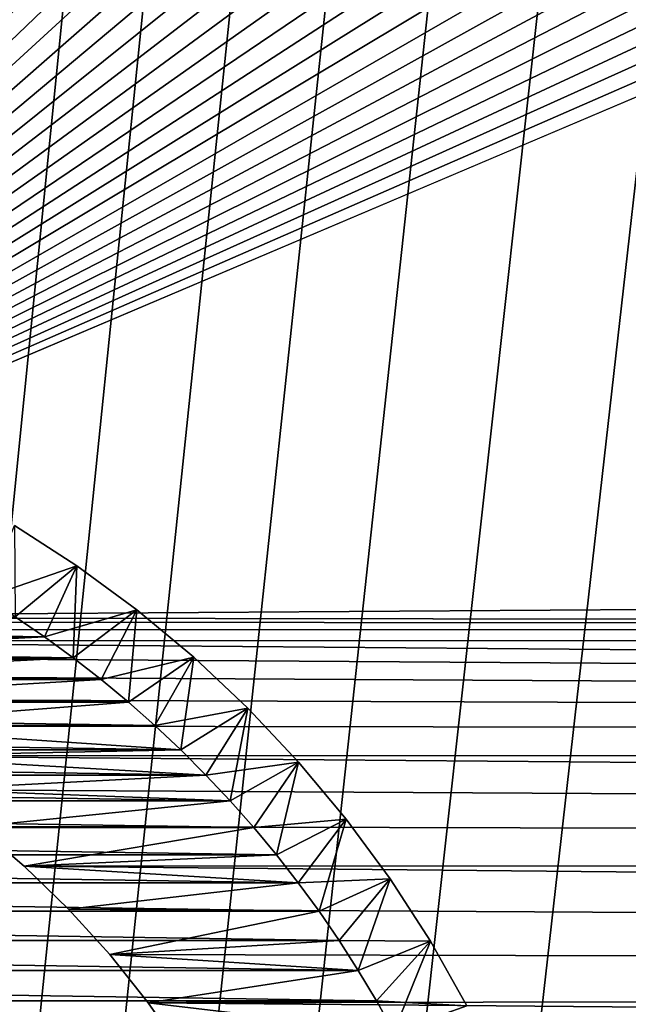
# Model space of a CAD drawing. Extents: x -260 to 260, y -882 to 882.
# Tile 131 of 234: x -192 to -184, y 607 to 620. Entities that reach past the tile are written whole.
import ezdxf

# ---------------------------------------------------------------- set-up
doc = ezdxf.new("R2010")
doc.units = 0
doc.header["$LTSCALE"] = 21.359881
for name, color, linetype in [('1', 7, 'CONTINUOUS'), ('11', 7, 'CONTINUOUS'), ('12', 7, 'CONTINUOUS'), ('15', 7, 'CONTINUOUS'), ('2', 7, 'CONTINUOUS'), ('3', 7, 'CONTINUOUS'), ('82', 7, 'CONTINUOUS'), ('84', 7, 'CONTINUOUS')]:
    doc.layers.add(name, color=color, linetype=linetype)

msp = doc.modelspace()

# ---------------------------------------------------------------- linework, layer by layer
at = {"layer": '1', "color": 7, "linetype": 'CONTINUOUS'}
for points in [[(-253.525, 812.5), (-253.525, 0), (-188.763, 696.46), (-253.525, 812.5)], [(253.525, 812.5), (-253.525, 0), (253.525, 0), (253.525, 812.5)], [(-253.525, 0), (253.525, 812.5), (116.582, 650.819), (-253.525, 0)], [(-188.763, 696.46), (-253.525, 0), (-188.985, 693.883), (-188.763, 696.46)], [(-188.985, 693.883), (-253.525, 0), (-189.096, 691.298), (-188.985, 693.883)], [(-189.096, 691.298), (-253.525, 0), (-189.096, 688.712), (-189.096, 691.298)], [(-189.096, 688.712), (-253.525, 0), (-188.985, 686.127), (-189.096, 688.712)], [(-188.985, 686.127), (-253.525, 0), (-188.763, 683.55), (-188.985, 686.127)], [(-188.763, 683.55), (-253.525, 0), (-188.43, 680.985), (-188.763, 683.55)], [(-188.43, 680.985), (-253.525, 0), (-187.987, 678.437), (-188.43, 680.985)], [(-187.987, 678.437), (-253.525, 0), (-187.434, 675.91), (-187.987, 678.437)], [(-187.434, 675.91), (-253.525, 0), (-186.774, 673.409), (-187.434, 675.91)], [(-186.774, 673.409), (-253.525, 0), (-186.006, 670.939), (-186.774, 673.409)], [(-186.006, 670.939), (-253.525, 0), (-185.133, 668.504), (-186.006, 670.939)], [(-185.133, 668.504), (-253.525, 0), (-184.156, 666.109), (-185.133, 668.504)], [(-184.156, 666.109), (-253.525, 0), (-183.077, 663.758), (-184.156, 666.109)], [(-183.077, 663.758), (-253.525, 0), (-181.898, 661.456), (-183.077, 663.758)], [(-181.898, 661.456), (-253.525, 0), (-180.621, 659.206), (-181.898, 661.456)], [(-180.621, 659.206), (-253.525, 0), (-179.248, 657.014), (-180.621, 659.206)], [(-179.248, 657.014), (-253.525, 0), (-177.782, 654.883), (-179.248, 657.014)], [(-177.782, 654.883), (-253.525, 0), (-176.226, 652.816), (-177.782, 654.883)], [(-176.226, 652.816), (-253.525, 0), (-174.582, 650.819), (-176.226, 652.816)], [(-174.582, 650.819), (-253.525, 0), (-172.854, 648.894), (-174.582, 650.819)], [(114.854, 648.894), (-253.525, 0), (116.582, 650.819), (114.854, 648.894)], [(-172.854, 648.894), (-253.525, 0), (-171.045, 647.046), (-172.854, 648.894)], [(113.045, 647.046), (-253.525, 0), (114.854, 648.894), (113.045, 647.046)], [(-171.045, 647.046), (-253.525, 0), (-169.157, 645.277), (-171.045, 647.046)], [(111.157, 645.277), (-253.525, 0), (113.045, 647.046), (111.157, 645.277)], [(-169.157, 645.277), (-253.525, 0), (-167.196, 643.59), (-169.157, 645.277)], [(109.196, 643.59), (-253.525, 0), (111.157, 645.277), (109.196, 643.59)], [(-167.196, 643.59), (-253.525, 0), (-165.164, 641.99), (-167.196, 643.59)], [(107.164, 641.99), (-253.525, 0), (109.196, 643.59), (107.164, 641.99)], [(-165.164, 641.99), (-253.525, 0), (-163.065, 640.479), (-165.164, 641.99)], [(105.065, 640.479), (-253.525, 0), (107.164, 641.99), (105.065, 640.479)], [(-163.065, 640.479), (-253.525, 0), (-160.902, 639.059), (-163.065, 640.479)], [(102.902, 639.059), (-253.525, 0), (105.065, 640.479), (102.902, 639.059)], [(-160.902, 639.059), (-253.525, 0), (-158.681, 637.734), (-160.902, 639.059)], [(100.681, 637.734), (-253.525, 0), (102.902, 639.059), (100.681, 637.734)], [(-158.681, 637.734), (-253.525, 0), (-156.405, 636.505), (-158.681, 637.734)], [(98.405, 636.505), (-253.525, 0), (100.681, 637.734), (98.405, 636.505)], [(-156.405, 636.505), (-253.525, 0), (-154.078, 635.376), (-156.405, 636.505)], [(96.078, 635.376), (-253.525, 0), (98.405, 636.505), (96.078, 635.376)], [(-154.078, 635.376), (-253.525, 0), (-151.704, 634.347), (-154.078, 635.376)], [(93.704, 634.347), (-253.525, 0), (96.078, 635.376), (93.704, 634.347)], [(-151.704, 634.347), (-253.525, 0), (-149.289, 633.422), (-151.704, 634.347)], [(91.289, 633.422), (-253.525, 0), (93.704, 634.347), (91.289, 633.422)], [(-149.289, 633.422), (-253.525, 0), (-146.835, 632.602), (-149.289, 633.422)], [(88.835, 632.602), (-253.525, 0), (91.289, 633.422), (88.835, 632.602)], [(-146.835, 632.602), (-253.525, 0), (-144.349, 631.887), (-146.835, 632.602)], [(86.349, 631.887), (-253.525, 0), (88.835, 632.602), (86.349, 631.887)], [(-144.349, 631.887), (-253.525, 0), (-141.835, 631.281), (-144.349, 631.887)], [(83.835, 631.281), (-253.525, 0), (86.349, 631.887), (83.835, 631.281)], [(-141.835, 631.281), (-253.525, 0), (-139.296, 630.783), (-141.835, 631.281)], [(81.296, 630.783), (-253.525, 0), (83.835, 631.281), (81.296, 630.783)], [(-139.296, 630.783), (-253.525, 0), (-136.739, 630.395), (-139.296, 630.783)], [(78.739, 630.395), (-253.525, 0), (81.296, 630.783), (78.739, 630.395)], [(-136.739, 630.395), (-253.525, 0), (-134.167, 630.117), (-136.739, 630.395)], [(76.167, 630.117), (-253.525, 0), (78.739, 630.395), (76.167, 630.117)], [(-134.167, 630.117), (-253.525, 0), (-131.586, 629.95), (-134.167, 630.117)], [(73.586, 629.95), (-253.525, 0), (76.167, 630.117), (73.586, 629.95)], [(-131.586, 629.95), (-253.525, 0), (-129, 629.895), (-131.586, 629.95)], [(71, 629.895), (-253.525, 0), (73.586, 629.95), (71, 629.895)], [(-129, 629.895), (-253.525, 0), (71, 629.895), (-129, 629.895)]]:
    msp.add_3dface(points, dxfattribs=at)
at = {"layer": '11', "color": 7, "linetype": 'CONTINUOUS'}
for points in [[(-191.715, 612.504, -20), (-198.005, 612.34, -20), (-191.333, 612.243, -20), (-191.715, 612.504, -20)], [(-198.005, 612.34, -20), (-197.218, 612.187, -20), (-191.333, 612.243, -20), (-198.005, 612.34, -20)], [(-197.218, 612.187, -20), (-196.443, 611.983, -20), (-191.333, 612.243, -20), (-197.218, 612.187, -20)], [(-191.333, 612.243, -20), (-196.443, 611.983, -20), (-190.96, 611.97, -20), (-191.333, 612.243, -20)], [(-196.443, 611.983, -20), (-195.683, 611.731, -20), (-190.96, 611.97, -20), (-196.443, 611.983, -20)], [(-190.96, 611.97, -20), (-195.683, 611.731, -20), (-190.596, 611.686, -20), (-190.96, 611.97, -20)], [(-195.683, 611.731, -20), (-194.94, 611.43, -20), (-190.596, 611.686, -20), (-195.683, 611.731, -20)], [(-190.596, 611.686, -20), (-194.94, 611.43, -20), (-190.241, 611.391, -20), (-190.596, 611.686, -20)], [(-194.94, 611.43, -20), (-194.218, 611.083, -20), (-190.241, 611.391, -20), (-194.94, 611.43, -20)], [(-190.241, 611.391, -20), (-194.218, 611.083, -20), (-189.895, 611.085, -20), (-190.241, 611.391, -20)], [(-189.895, 611.085, -20), (-194.218, 611.083, -20), (-189.558, 610.769, -20), (-189.895, 611.085, -20)], [(-194.218, 611.083, -20), (-193.52, 610.689, -20), (-189.558, 610.769, -20), (-194.218, 611.083, -20)], [(-189.558, 610.769, -20), (-193.52, 610.689, -20), (-189.231, 610.442, -20), (-189.558, 610.769, -20)], [(-193.52, 610.689, -20), (-192.848, 610.252, -20), (-189.231, 610.442, -20), (-193.52, 610.689, -20)], [(-189.231, 610.442, -20), (-192.848, 610.252, -20), (-188.915, 610.105, -20), (-189.231, 610.442, -20)], [(-192.848, 610.252, -20), (-192.206, 609.773, -20), (-188.915, 610.105, -20), (-192.848, 610.252, -20)], [(-188.915, 610.105, -20), (-192.206, 609.773, -20), (-188.609, 609.759, -20), (-188.915, 610.105, -20)], [(-192.206, 609.773, -20), (-191.596, 609.253, -20), (-188.609, 609.759, -20), (-192.206, 609.773, -20)], [(-188.609, 609.759, -20), (-191.596, 609.253, -20), (-188.314, 609.404, -20), (-188.609, 609.759, -20)], [(-188.314, 609.404, -20), (-191.596, 609.253, -20), (-188.03, 609.04, -20), (-188.314, 609.404, -20)], [(-191.596, 609.253, -20), (-191.021, 608.696, -20), (-188.03, 609.04, -20), (-191.596, 609.253, -20)], [(-188.03, 609.04, -20), (-191.021, 608.696, -20), (-187.757, 608.667, -20), (-188.03, 609.04, -20)], [(-191.021, 608.696, -20), (-190.482, 608.103, -20), (-187.757, 608.667, -20), (-191.021, 608.696, -20)], [(-187.757, 608.667, -20), (-190.482, 608.103, -20), (-187.496, 608.285, -20), (-187.757, 608.667, -20)], [(-187.496, 608.285, -20), (-190.482, 608.103, -20), (-187.247, 607.896, -20), (-187.496, 608.285, -20)], [(-190.482, 608.103, -20), (-189.982, 607.476, -20), (-187.247, 607.896, -20), (-190.482, 608.103, -20)], [(-187.247, 607.896, -20), (-189.982, 607.476, -20), (-187.01, 607.5, -20), (-187.247, 607.896, -20)], [(-187.01, 607.5, -20), (-189.982, 607.476, -20), (-186.785, 607.096, -20), (-187.01, 607.5, -20)], [(-189.982, 607.476, -20), (-189.524, 606.819, -20), (-186.785, 607.096, -20), (-189.982, 607.476, -20)]]:
    msp.add_3dface(points, dxfattribs=at)
at = {"layer": '12', "color": 7, "linetype": 'CONTINUOUS'}
for points in [[(-208.285, 612.504, -70), (-191.333, 612.243, -70), (-208.667, 612.243, -70), (-208.285, 612.504, -70)], [(-191.715, 612.504, -70), (-191.333, 612.243, -70), (-208.285, 612.504, -70), (-191.715, 612.504, -70)], [(-208.667, 612.243, -70), (-190.96, 611.97, -70), (-209.04, 611.97, -70), (-208.667, 612.243, -70)], [(-191.333, 612.243, -70), (-190.96, 611.97, -70), (-208.667, 612.243, -70), (-191.333, 612.243, -70)], [(-209.04, 611.97, -70), (-190.596, 611.686, -70), (-209.404, 611.686, -70), (-209.04, 611.97, -70)], [(-190.96, 611.97, -70), (-190.596, 611.686, -70), (-209.04, 611.97, -70), (-190.96, 611.97, -70)], [(-209.404, 611.686, -70), (-190.241, 611.391, -70), (-209.759, 611.391, -70), (-209.404, 611.686, -70)], [(-190.596, 611.686, -70), (-190.241, 611.391, -70), (-209.404, 611.686, -70), (-190.596, 611.686, -70)], [(-209.759, 611.391, -70), (-189.895, 611.085, -70), (-210.105, 611.085, -70), (-209.759, 611.391, -70)], [(-190.241, 611.391, -70), (-189.895, 611.085, -70), (-209.759, 611.391, -70), (-190.241, 611.391, -70)], [(-210.105, 611.085, -70), (-189.558, 610.769, -70), (-210.442, 610.769, -70), (-210.105, 611.085, -70)], [(-189.895, 611.085, -70), (-189.558, 610.769, -70), (-210.105, 611.085, -70), (-189.895, 611.085, -70)], [(-210.442, 610.769, -70), (-189.231, 610.442, -70), (-210.769, 610.442, -70), (-210.442, 610.769, -70)], [(-189.558, 610.769, -70), (-189.231, 610.442, -70), (-210.442, 610.769, -70), (-189.558, 610.769, -70)], [(-210.769, 610.442, -70), (-188.915, 610.105, -70), (-211.085, 610.105, -70), (-210.769, 610.442, -70)], [(-189.231, 610.442, -70), (-188.915, 610.105, -70), (-210.769, 610.442, -70), (-189.231, 610.442, -70)], [(-211.085, 610.105, -70), (-188.609, 609.759, -70), (-211.391, 609.759, -70), (-211.085, 610.105, -70)], [(-188.915, 610.105, -70), (-188.609, 609.759, -70), (-211.085, 610.105, -70), (-188.915, 610.105, -70)], [(-211.391, 609.759, -70), (-188.314, 609.404, -70), (-211.686, 609.404, -70), (-211.391, 609.759, -70)], [(-188.609, 609.759, -70), (-188.314, 609.404, -70), (-211.391, 609.759, -70), (-188.609, 609.759, -70)], [(-211.686, 609.404, -70), (-188.03, 609.04, -70), (-211.97, 609.04, -70), (-211.686, 609.404, -70)], [(-188.314, 609.404, -70), (-188.03, 609.04, -70), (-211.686, 609.404, -70), (-188.314, 609.404, -70)], [(-211.97, 609.04, -70), (-187.757, 608.667, -70), (-212.243, 608.667, -70), (-211.97, 609.04, -70)], [(-188.03, 609.04, -70), (-187.757, 608.667, -70), (-211.97, 609.04, -70), (-188.03, 609.04, -70)], [(-212.243, 608.667, -70), (-187.496, 608.285, -70), (-212.504, 608.285, -70), (-212.243, 608.667, -70)], [(-187.757, 608.667, -70), (-187.496, 608.285, -70), (-212.243, 608.667, -70), (-187.757, 608.667, -70)], [(-212.504, 608.285, -70), (-187.247, 607.896, -70), (-212.753, 607.896, -70), (-212.504, 608.285, -70)], [(-187.496, 608.285, -70), (-187.247, 607.896, -70), (-212.504, 608.285, -70), (-187.496, 608.285, -70)], [(-212.753, 607.896, -70), (-187.01, 607.5, -70), (-212.99, 607.5, -70), (-212.753, 607.896, -70)], [(-187.247, 607.896, -70), (-187.01, 607.5, -70), (-212.753, 607.896, -70), (-187.247, 607.896, -70)], [(-212.99, 607.5, -70), (-186.785, 607.096, -70), (-213.215, 607.096, -70), (-212.99, 607.5, -70)], [(-187.01, 607.5, -70), (-186.785, 607.096, -70), (-212.99, 607.5, -70), (-187.01, 607.5, -70)]]:
    msp.add_3dface(points, dxfattribs=at)
at = {"layer": '15', "color": 7, "linetype": 'CONTINUOUS'}
for points in [[(-191.723, 613.693, -21), (-190.911, 613.168, -21), (-191.723, 613.693, -69), (-191.723, 613.693, -21)], [(-191.723, 613.693, -69), (-190.911, 613.168, -21), (-190.911, 613.168, -69), (-191.723, 613.693, -69)], [(-190.911, 613.168, -21), (-190.132, 612.595, -21), (-190.911, 613.168, -69), (-190.911, 613.168, -21)], [(-190.911, 613.168, -69), (-190.132, 612.595, -21), (-190.132, 612.595, -69), (-190.911, 613.168, -69)], [(-190.132, 612.595, -21), (-189.39, 611.976, -21), (-190.132, 612.595, -69), (-190.132, 612.595, -21)], [(-190.132, 612.595, -69), (-189.39, 611.976, -21), (-189.39, 611.976, -69), (-190.132, 612.595, -69)], [(-189.39, 611.976, -21), (-188.686, 611.314, -21), (-189.39, 611.976, -69), (-189.39, 611.976, -21)], [(-189.39, 611.976, -69), (-188.686, 611.314, -21), (-188.686, 611.314, -69), (-189.39, 611.976, -69)], [(-188.686, 611.314, -21), (-188.024, 610.61, -21), (-188.686, 611.314, -69), (-188.686, 611.314, -21)], [(-188.686, 611.314, -69), (-188.024, 610.61, -21), (-188.024, 610.61, -69), (-188.686, 611.314, -69)], [(-188.024, 610.61, -21), (-187.405, 609.868, -21), (-188.024, 610.61, -69), (-188.024, 610.61, -21)], [(-188.024, 610.61, -69), (-187.405, 609.868, -21), (-187.405, 609.868, -69), (-188.024, 610.61, -69)], [(-187.405, 609.868, -21), (-186.832, 609.089, -21), (-187.405, 609.868, -69), (-187.405, 609.868, -21)], [(-187.405, 609.868, -69), (-186.832, 609.089, -21), (-186.832, 609.089, -69), (-187.405, 609.868, -69)], [(-186.832, 609.089, -21), (-186.307, 608.277, -21), (-186.832, 609.089, -69), (-186.832, 609.089, -21)], [(-186.832, 609.089, -69), (-186.307, 608.277, -21), (-186.307, 608.277, -69), (-186.832, 609.089, -69)], [(-186.307, 608.277, -21), (-185.833, 607.436, -21), (-186.307, 608.277, -69), (-186.307, 608.277, -21)], [(-186.307, 608.277, -69), (-185.833, 607.436, -21), (-185.833, 607.436, -69), (-186.307, 608.277, -69)]]:
    msp.add_3dface(points, dxfattribs=at)
at = {"layer": '2', "color": 7, "linetype": 'CONTINUOUS'}
for points in [[(-260.487, 812.5, -9), (-175.225, 663.776, -9), (-199.599, 612.494, -9), (-260.487, 812.5, -9)], [(-175.225, 663.776, -9), (-174.625, 662.746, -9), (-199.599, 612.494, -9), (-175.225, 663.776, -9)], [(-174.625, 662.746, -9), (-174.001, 661.729, -9), (-199.599, 612.494, -9), (-174.625, 662.746, -9)], [(-174.001, 661.729, -9), (-173.356, 660.726, -9), (-199.599, 612.494, -9), (-174.001, 661.729, -9)], [(-173.356, 660.726, -9), (-172.687, 659.738, -9), (-199.599, 612.494, -9), (-173.356, 660.726, -9)], [(-172.687, 659.738, -9), (-171.997, 658.765, -9), (-199.599, 612.494, -9), (-172.687, 659.738, -9)], [(-171.997, 658.765, -9), (-171.286, 657.809, -9), (-199.599, 612.494, -9), (-171.997, 658.765, -9)], [(-171.286, 657.809, -9), (-170.553, 656.868, -9), (-199.599, 612.494, -9), (-171.286, 657.809, -9)], [(-170.553, 656.868, -9), (-169.799, 655.944, -9), (-199.599, 612.494, -9), (-170.553, 656.868, -9)], [(-169.799, 655.944, -9), (-169.024, 655.037, -9), (-199.599, 612.494, -9), (-169.799, 655.944, -9)], [(-169.024, 655.037, -9), (-168.229, 654.148, -9), (-199.599, 612.494, -9), (-169.024, 655.037, -9)], [(-168.229, 654.148, -9), (-167.415, 653.277, -9), (-199.599, 612.494, -9), (-168.229, 654.148, -9)], [(-167.415, 653.277, -9), (-166.581, 652.424, -9), (-199.599, 612.494, -9), (-167.415, 653.277, -9)], [(-166.581, 652.424, -9), (-165.728, 651.59, -9), (-199.599, 612.494, -9), (-166.581, 652.424, -9)], [(-165.728, 651.59, -9), (-164.857, 650.776, -9), (-199.599, 612.494, -9), (-165.728, 651.59, -9)], [(-164.857, 650.776, -9), (-163.968, 649.981, -9), (-199.599, 612.494, -9), (-164.857, 650.776, -9)], [(-163.968, 649.981, -9), (-163.061, 649.206, -9), (-199.599, 612.494, -9), (-163.968, 649.981, -9)], [(-163.061, 649.206, -9), (-162.137, 648.452, -9), (-199.599, 612.494, -9), (-163.061, 649.206, -9)], [(-162.137, 648.452, -9), (-161.196, 647.719, -9), (-199.599, 612.494, -9), (-162.137, 648.452, -9)], [(-161.196, 647.719, -9), (-160.239, 647.007, -9), (-199.599, 612.494, -9), (-161.196, 647.719, -9)], [(-160.239, 647.007, -9), (-159.267, 646.317, -9), (-199.599, 612.494, -9), (-160.239, 647.007, -9)], [(-159.267, 646.317, -9), (-158.279, 645.649, -9), (-199.599, 612.494, -9), (-159.267, 646.317, -9)], [(-158.279, 645.649, -9), (-157.276, 645.003, -9), (-199.599, 612.494, -9), (-158.279, 645.649, -9)], [(-157.276, 645.003, -9), (-156.259, 644.38, -9), (-199.599, 612.494, -9), (-157.276, 645.003, -9)], [(-156.259, 644.38, -9), (-155.229, 643.78, -9), (-199.599, 612.494, -9), (-156.259, 644.38, -9)], [(-155.229, 643.78, -9), (-154.185, 643.203, -9), (-199.599, 612.494, -9), (-155.229, 643.78, -9)], [(-154.185, 643.203, -9), (-153.128, 642.65, -9), (-199.599, 612.494, -9), (-154.185, 643.203, -9)], [(-153.128, 642.65, -9), (-152.06, 642.12, -9), (-199.599, 612.494, -9), (-153.128, 642.65, -9)], [(-152.06, 642.12, -9), (-150.98, 641.615, -9), (-199.599, 612.494, -9), (-152.06, 642.12, -9)], [(-150.98, 641.615, -9), (-149.888, 641.134, -9), (-199.599, 612.494, -9), (-150.98, 641.615, -9)], [(-149.888, 641.134, -9), (-148.787, 640.678, -9), (-199.599, 612.494, -9), (-149.888, 641.134, -9)], [(-148.787, 640.678, -9), (-147.675, 640.246, -9), (-199.599, 612.494, -9), (-148.787, 640.678, -9)], [(-147.675, 640.246, -9), (-146.554, 639.84, -9), (-199.599, 612.494, -9), (-147.675, 640.246, -9)], [(-146.554, 639.84, -9), (-145.423, 639.458, -9), (-199.599, 612.494, -9), (-146.554, 639.84, -9)], [(-145.423, 639.458, -9), (-144.285, 639.103, -9), (-199.599, 612.494, -9), (-145.423, 639.458, -9)], [(-144.285, 639.103, -9), (-143.139, 638.772, -9), (-199.599, 612.494, -9), (-144.285, 639.103, -9)], [(-143.139, 638.772, -9), (-141.986, 638.468, -9), (-199.599, 612.494, -9), (-143.139, 638.772, -9)], [(-141.986, 638.468, -9), (-140.826, 638.19, -9), (-199.599, 612.494, -9), (-141.986, 638.468, -9)], [(-140.826, 638.19, -9), (-139.661, 637.937, -9), (-199.599, 612.494, -9), (-140.826, 638.19, -9)], [(-27.978, 613.605, -9), (-199.599, 612.494, -9), (-139.661, 637.937, -9), (-27.978, 613.605, -9)], [(-29.569, 612.255, -9), (-199.599, 612.494, -9), (-27.978, 613.605, -9), (-29.569, 612.255, -9)], [(-198.8, 612.442, -9), (-199.599, 612.494, -9), (-29.569, 612.255, -9), (-198.8, 612.442, -9)], [(-198.005, 612.34, -9), (-198.8, 612.442, -9), (-29.569, 612.255, -9), (-198.005, 612.34, -9)], [(-197.218, 612.187, -9), (-198.005, 612.34, -9), (-29.569, 612.255, -9), (-197.218, 612.187, -9)], [(-31.095, 610.833, -9), (-197.218, 612.187, -9), (-29.569, 612.255, -9), (-31.095, 610.833, -9)], [(-196.443, 611.983, -9), (-197.218, 612.187, -9), (-31.095, 610.833, -9), (-196.443, 611.983, -9)], [(-195.683, 611.731, -9), (-196.443, 611.983, -9), (-31.095, 610.833, -9), (-195.683, 611.731, -9)], [(-194.94, 611.43, -9), (-195.683, 611.731, -9), (-31.095, 610.833, -9), (-194.94, 611.43, -9)], [(-194.218, 611.083, -9), (-194.94, 611.43, -9), (-31.095, 610.833, -9), (-194.218, 611.083, -9)], [(-193.52, 610.689, -9), (-194.218, 611.083, -9), (-31.095, 610.833, -9), (-193.52, 610.689, -9)], [(-32.553, 609.34, -9), (-193.52, 610.689, -9), (-31.095, 610.833, -9), (-32.553, 609.34, -9)], [(-192.848, 610.252, -9), (-193.52, 610.689, -9), (-32.553, 609.34, -9), (-192.848, 610.252, -9)], [(-192.206, 609.773, -9), (-192.848, 610.252, -9), (-32.553, 609.34, -9), (-192.206, 609.773, -9)], [(-191.596, 609.253, -9), (-192.206, 609.773, -9), (-32.553, 609.34, -9), (-191.596, 609.253, -9)], [(-33.94, 607.781, -9), (-191.596, 609.253, -9), (-32.553, 609.34, -9), (-33.94, 607.781, -9)], [(-191.021, 608.696, -9), (-191.596, 609.253, -9), (-33.94, 607.781, -9), (-191.021, 608.696, -9)], [(-190.482, 608.103, -9), (-191.021, 608.696, -9), (-33.94, 607.781, -9), (-190.482, 608.103, -9)], [(-189.982, 607.476, -9), (-190.482, 608.103, -9), (-33.94, 607.781, -9), (-189.982, 607.476, -9)], [(-35.251, 606.159, -9), (-189.982, 607.476, -9), (-33.94, 607.781, -9), (-35.251, 606.159, -9)], [(-189.524, 606.819, -9), (-189.982, 607.476, -9), (-35.251, 606.159, -9), (-189.524, 606.819, -9)]]:
    msp.add_3dface(points, dxfattribs=at)
at = {"layer": '3', "color": 7, "linetype": 'CONTINUOUS'}
for points in [[(-192.206, 609.773, -9), (-191.596, 609.253, -9), (-192.206, 609.773, -20), (-192.206, 609.773, -9)], [(-192.206, 609.773, -20), (-191.596, 609.253, -9), (-191.596, 609.253, -20), (-192.206, 609.773, -20)], [(-191.596, 609.253, -9), (-191.021, 608.696, -9), (-191.596, 609.253, -20), (-191.596, 609.253, -9)], [(-191.596, 609.253, -20), (-191.021, 608.696, -9), (-191.021, 608.696, -20), (-191.596, 609.253, -20)], [(-191.021, 608.696, -9), (-190.482, 608.103, -9), (-191.021, 608.696, -20), (-191.021, 608.696, -9)], [(-191.021, 608.696, -20), (-190.482, 608.103, -9), (-190.482, 608.103, -20), (-191.021, 608.696, -20)], [(-190.482, 608.103, -9), (-189.982, 607.476, -9), (-190.482, 608.103, -20), (-190.482, 608.103, -9)], [(-190.482, 608.103, -20), (-189.982, 607.476, -9), (-189.982, 607.476, -20), (-190.482, 608.103, -20)], [(-189.982, 607.476, -9), (-189.524, 606.819, -9), (-189.982, 607.476, -20), (-189.982, 607.476, -9)], [(-189.982, 607.476, -20), (-189.524, 606.819, -9), (-189.524, 606.819, -20), (-189.982, 607.476, -20)]]:
    msp.add_3dface(points, dxfattribs=at)
at = {"layer": '82', "color": 7, "linetype": 'CONTINUOUS'}
for points in [[(-191.715, 612.504, -20), (-190.911, 613.168, -21), (-191.723, 613.693, -21), (-191.715, 612.504, -20)], [(-191.715, 612.504, -20), (-191.333, 612.243, -20), (-190.911, 613.168, -21), (-191.715, 612.504, -20)], [(-191.333, 612.243, -20), (-190.96, 611.97, -20), (-190.911, 613.168, -21), (-191.333, 612.243, -20)], [(-190.96, 611.97, -20), (-190.132, 612.595, -21), (-190.911, 613.168, -21), (-190.96, 611.97, -20)], [(-190.96, 611.97, -20), (-190.596, 611.686, -20), (-190.132, 612.595, -21), (-190.96, 611.97, -20)], [(-190.596, 611.686, -20), (-190.241, 611.391, -20), (-190.132, 612.595, -21), (-190.596, 611.686, -20)], [(-190.241, 611.391, -20), (-189.39, 611.976, -21), (-190.132, 612.595, -21), (-190.241, 611.391, -20)], [(-190.241, 611.391, -20), (-189.895, 611.085, -20), (-189.39, 611.976, -21), (-190.241, 611.391, -20)], [(-189.895, 611.085, -20), (-189.558, 610.769, -20), (-189.39, 611.976, -21), (-189.895, 611.085, -20)], [(-189.558, 610.769, -20), (-188.686, 611.314, -21), (-189.39, 611.976, -21), (-189.558, 610.769, -20)], [(-189.558, 610.769, -20), (-189.231, 610.442, -20), (-188.686, 611.314, -21), (-189.558, 610.769, -20)], [(-189.231, 610.442, -20), (-188.915, 610.105, -20), (-188.686, 611.314, -21), (-189.231, 610.442, -20)], [(-188.915, 610.105, -20), (-188.024, 610.61, -21), (-188.686, 611.314, -21), (-188.915, 610.105, -20)], [(-188.915, 610.105, -20), (-188.609, 609.759, -20), (-188.024, 610.61, -21), (-188.915, 610.105, -20)], [(-188.609, 609.759, -20), (-188.314, 609.404, -20), (-188.024, 610.61, -21), (-188.609, 609.759, -20)], [(-188.314, 609.404, -20), (-187.405, 609.868, -21), (-188.024, 610.61, -21), (-188.314, 609.404, -20)], [(-188.314, 609.404, -20), (-188.03, 609.04, -20), (-187.405, 609.868, -21), (-188.314, 609.404, -20)], [(-188.03, 609.04, -20), (-187.757, 608.667, -20), (-187.405, 609.868, -21), (-188.03, 609.04, -20)], [(-187.757, 608.667, -20), (-186.832, 609.089, -21), (-187.405, 609.868, -21), (-187.757, 608.667, -20)], [(-187.757, 608.667, -20), (-187.496, 608.285, -20), (-186.832, 609.089, -21), (-187.757, 608.667, -20)], [(-187.496, 608.285, -20), (-187.247, 607.896, -20), (-186.832, 609.089, -21), (-187.496, 608.285, -20)], [(-187.247, 607.896, -20), (-186.307, 608.277, -21), (-186.832, 609.089, -21), (-187.247, 607.896, -20)], [(-187.247, 607.896, -20), (-187.01, 607.5, -20), (-186.307, 608.277, -21), (-187.247, 607.896, -20)], [(-187.01, 607.5, -20), (-186.785, 607.096, -20), (-186.307, 608.277, -21), (-187.01, 607.5, -20)], [(-186.785, 607.096, -20), (-185.833, 607.436, -21), (-186.307, 608.277, -21), (-186.785, 607.096, -20)]]:
    msp.add_3dface(points, dxfattribs=at)
at = {"layer": '84', "color": 7, "linetype": 'CONTINUOUS'}
for points in [[(-192.104, 612.753, -70), (-191.723, 613.693, -69), (-190.911, 613.168, -69), (-192.104, 612.753, -70)], [(-191.715, 612.504, -70), (-192.104, 612.753, -70), (-190.911, 613.168, -69), (-191.715, 612.504, -70)], [(-191.333, 612.243, -70), (-191.715, 612.504, -70), (-190.911, 613.168, -69), (-191.333, 612.243, -70)], [(-191.333, 612.243, -70), (-190.911, 613.168, -69), (-190.132, 612.595, -69), (-191.333, 612.243, -70)], [(-190.96, 611.97, -70), (-191.333, 612.243, -70), (-190.132, 612.595, -69), (-190.96, 611.97, -70)], [(-190.596, 611.686, -70), (-190.96, 611.97, -70), (-190.132, 612.595, -69), (-190.596, 611.686, -70)], [(-190.596, 611.686, -70), (-190.132, 612.595, -69), (-189.39, 611.976, -69), (-190.596, 611.686, -70)], [(-190.241, 611.391, -70), (-190.596, 611.686, -70), (-189.39, 611.976, -69), (-190.241, 611.391, -70)], [(-189.895, 611.085, -70), (-190.241, 611.391, -70), (-189.39, 611.976, -69), (-189.895, 611.085, -70)], [(-189.895, 611.085, -70), (-189.39, 611.976, -69), (-188.686, 611.314, -69), (-189.895, 611.085, -70)], [(-189.558, 610.769, -70), (-189.895, 611.085, -70), (-188.686, 611.314, -69), (-189.558, 610.769, -70)], [(-189.231, 610.442, -70), (-189.558, 610.769, -70), (-188.686, 611.314, -69), (-189.231, 610.442, -70)], [(-189.231, 610.442, -70), (-188.686, 611.314, -69), (-188.024, 610.61, -69), (-189.231, 610.442, -70)], [(-188.915, 610.105, -70), (-189.231, 610.442, -70), (-188.024, 610.61, -69), (-188.915, 610.105, -70)], [(-188.609, 609.759, -70), (-188.915, 610.105, -70), (-188.024, 610.61, -69), (-188.609, 609.759, -70)], [(-188.609, 609.759, -70), (-188.024, 610.61, -69), (-187.405, 609.868, -69), (-188.609, 609.759, -70)], [(-188.314, 609.404, -70), (-188.609, 609.759, -70), (-187.405, 609.868, -69), (-188.314, 609.404, -70)], [(-188.03, 609.04, -70), (-188.314, 609.404, -70), (-187.405, 609.868, -69), (-188.03, 609.04, -70)], [(-188.03, 609.04, -70), (-187.405, 609.868, -69), (-186.832, 609.089, -69), (-188.03, 609.04, -70)], [(-187.757, 608.667, -70), (-188.03, 609.04, -70), (-186.832, 609.089, -69), (-187.757, 608.667, -70)], [(-187.496, 608.285, -70), (-187.757, 608.667, -70), (-186.832, 609.089, -69), (-187.496, 608.285, -70)], [(-187.496, 608.285, -70), (-186.832, 609.089, -69), (-186.307, 608.277, -69), (-187.496, 608.285, -70)], [(-187.247, 607.896, -70), (-187.496, 608.285, -70), (-186.307, 608.277, -69), (-187.247, 607.896, -70)], [(-187.01, 607.5, -70), (-187.247, 607.896, -70), (-186.307, 608.277, -69), (-187.01, 607.5, -70)], [(-187.01, 607.5, -70), (-186.307, 608.277, -69), (-185.833, 607.436, -69), (-187.01, 607.5, -70)], [(-186.785, 607.096, -70), (-187.01, 607.5, -70), (-185.833, 607.436, -69), (-186.785, 607.096, -70)]]:
    msp.add_3dface(points, dxfattribs=at)

doc.saveas('drawing.dxf')
